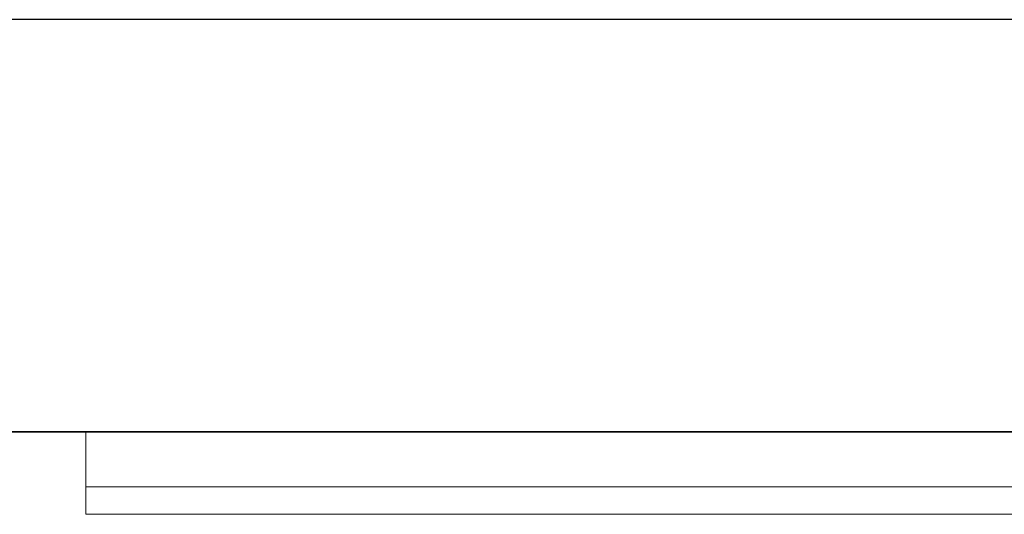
# Model space of a CAD drawing. Header units: metres. Extents: x 391.1 to 427.5, y 12.8 to 28.4.
# Tile 207 of 218: x 409.398 to 409.756, y 28.05 to 28.23. Entities that reach past the tile are written whole.
import ezdxf

# ---------------------------------------------------------------- set-up
doc = ezdxf.new("R2010")
doc.units = ezdxf.units.M
doc.layers.add('01_SUELOS', color=7, linetype='Continuous', lineweight=25, true_color=0x007f00)
for name, color, linetype, lineweight in [('A-GENM-____-OTLN', 7, 'Continuous', 18), ('A-WALL-____-MCUT', 7, 'Continuous', 25), ('A-WALL-____-OTLN', 7, 'Continuous', 25)]:
    doc.layers.add(name, color=color, linetype=linetype, lineweight=lineweight)

# ---------------------------------------------------------------- blocks, each defined once
blk = doc.blocks.new('Family - Evans PA-152339-03_ENLLUMENAT_P0A')
at = {"layer": 'A-WALL-____-MCUT', "color": 253, "true_color": 0xaaaaaa}
for p, q in [((10.17106, 0.15), (0, 0.15)), ((0, 0), (10.17106, 0))]:
    blk.add_line(p, q, dxfattribs=at)
at = {"layer": 'A-WALL-____-OTLN', "color": 253, "true_color": 0xaaaaaa}
for p, q in [((10.17106, 0.15), (0, 0.15)), ((0, 0), (10.17106, 0))]:
    blk.add_line(p, q, dxfattribs=at)
at = {"layer": 'A-WALL-____-OTLN', "color": 253, "lineweight": 18, "true_color": 0xaaaaaa}
blk.add_line((0, 0), (10.17106, 0), dxfattribs=at)
blk = doc.blocks.new('Family - LONDR55-XX_ZZ-ARQ-CAA-M3D-Londres55-152374-03_ENLLUMENAT_P0A')
at = {"layer": '01_SUELOS', "color": 9, "true_color": 0xaad4aa}
for p, q in [((9.46832, 2.15436), (1.8984, 2.15436)), ((1.8984, 2.15436), (9.46832, 2.15436))]:
    blk.add_line(p, q, dxfattribs=at)
blk = doc.blocks.new('Family - LONDR55-XX_ZZ-ARQ-CAA-M3D-Londres55-V2-03_ENLLUMENAT_P0A')
at = {"layer": 'A-GENM-____-OTLN', "color": 253, "true_color": 0xaaaaaa}
for p, q in [((0.6, 0.03), (0, 0.03)), ((0, 0.03), (0, 0.01)), ((0, 0.03), (0, 0.01)), ((0.6, 0.03), (0, 0.03)), ((0.6, 0.01), (0, 0.01)), ((0, 0.01), (0, 0)), ((0, 0), (0, 0.01)), ((0, 0.01), (0.6, 0.01)), ((0, 0.01), (0.6, 0.01)), ((0, 0.01), (0.6, 0.01)), ((0, 0), (0.6, 0)), ((0.6, 0), (0, 0))]:
    blk.add_line(p, q, dxfattribs=at)
blk = doc.blocks.new('Family - Mirall PA-152405-03_ENLLUMENAT_P0A')
blk.add_blockref('Family - LONDR55-XX_ZZ-ARQ-CAA-M3D-Londres55-V2-03_ENLLUMENAT_P0A', (0, 0))
blk = doc.blocks.new('LONDR55-XX_ZZ-ARQ-CAA-M3D-Londres55_ifc-1-03_ENLLUMENAT_P0A')
at = {"layer": '01_SUELOS', "color": 253, "lineweight": 18, "true_color": 0xaaaaaa}
blk.add_blockref('Family - LONDR55-XX_ZZ-ARQ-CAA-M3D-Londres55-152374-03_ENLLUMENAT_P0A', (401.35874, 25.92572), dxfattribs=at)
at = {"layer": 'A-GENM-____-OTLN', "color": 253, "lineweight": 18, "true_color": 0xaaaaaa}
blk.add_blockref('Family - Mirall PA-152405-03_ENLLUMENAT_P0A', (409.42182, 28.05009), dxfattribs=at)
at = {"layer": 'A-WALL-____-OTLN', "color": 253, "lineweight": 18, "true_color": 0xaaaaaa, "rotation": 180}
blk.add_blockref('Family - Evans PA-152339-03_ENLLUMENAT_P0A', (415.94693, 28.23009), dxfattribs=at)

msp = doc.modelspace()

# ---------------------------------------------------------------- block references
at = {"lineweight": 5}
msp.add_blockref('LONDR55-XX_ZZ-ARQ-CAA-M3D-Londres55_ifc-1-03_ENLLUMENAT_P0A', (0, 0), dxfattribs=at)

doc.saveas('drawing.dxf')
